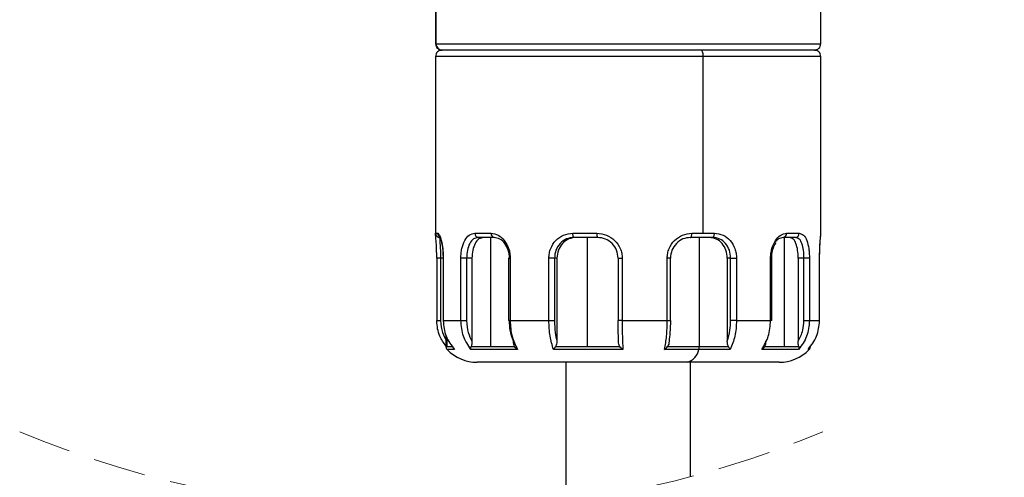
# Model space of a CAD drawing. Header units: millimetres. Extents: x 10 to 584, y 10 to 410.
# Tile 9 of 28: x 156 to 203, y 267 to 289. Entities that reach past the tile are written whole.
import ezdxf

# ---------------------------------------------------------------- set-up
doc = ezdxf.new("R2010")
doc.units = ezdxf.units.MM
doc.header["$LTSCALE"] = 2
doc.header["$PDSIZE"] = -1
doc.linetypes.add('SLD-实线', pattern=[0])
doc.linetypes.add('SLD-虚线', pattern=[1.905, 1.27, -0.635])
doc.layers.add('细实线层', color=7, linetype='SLD-实线')
doc.styles.add('SLDTEXTSTYLE1', font='txt')
doc.dimstyles.new('SLDDIMSTYLE4', dxfattribs={"dimtxt": 5, "dimasz": 5, "dimexe": 0, "dimexo": 0.0625, "dimgap": 1.25, "dimtad": 2, "dimrnd": 1e-09, "dimzin": 4, "dimdsep": 46, "dimtxsty": 'SLDTEXTSTYLE1', "dimsah": 1, "dimcen": 0.09, "dimadec": 0, "dimazin": 1, "dimtfac": 1, "dimtdec": 3, "dimtofl": 0, "dimtmove": 0, "dimatfit": 3, "dimfxl": 1, "dimfrac": 2, "dimtolj": 1, "dimtzin": 12, "dimarcsym": 0})
doc.dimstyles.new('SLDDIMSTYLE8', dxfattribs={"dimtxt": 5, "dimasz": 5, "dimexe": 0, "dimexo": 0.0625, "dimgap": 1.25, "dimtad": 2, "dimrnd": 1e-09, "dimzin": 12, "dimdsep": 46, "dimtxsty": 'SLDTEXTSTYLE1', "dimsah": 1, "dimcen": 0.09, "dimadec": 0, "dimazin": 3, "dimtfac": 1, "dimtdec": 0, "dimtofl": 0, "dimtmove": 0, "dimatfit": 3, "dimfxl": 1, "dimfrac": 2, "dimtolj": 1, "dimtzin": 12, "dimarcsym": 0})

# ---------------------------------------------------------------- blocks, each defined once
blk = doc.blocks.new('_D_4')
at = {"layer": 'Defpoints', "color": 0}
for p in [(240.869, 254.323), (259.52, 254.323), (182.42, 240.023)]:
    blk.add_point(p, dxfattribs=at)
at = {"layer": '细实线层', "color": 0, "lineweight": -2}
for p, q in [((259.52, 287.369), (259.52, 254.323)), ((240.931, 254.323), (259.52, 254.323)), ((259.52, 245.023), (259.52, 249.323)), ((182.483, 240.023), (259.52, 240.023))]:
    blk.add_line(p, q, dxfattribs=at)
at = {"layer": '细实线层', "color": 0}
for points in [[(258.687, 249.323), (260.353, 249.323), (259.52, 254.323)], [(258.687, 245.023), (260.353, 245.023), (259.52, 240.023)]]:
    blk.add_solid(points, dxfattribs=at)
at = {"layer": '细实线层', "color": 0, "insert": (251.901, 275.156), "char_height": 5, "attachment_point": 2, "rotation": 90, "style": 'SLDTEXTSTYLE1'}
blk.add_mtext('\\A1;(14.30)', dxfattribs=at)
blk = doc.blocks.new('_D_10')
at = {"layer": 'Defpoints', "color": 0}
for p in [(135.03, 320.718), (182.42, 240.023), (271.52, 240.023)]:
    blk.add_point(p, dxfattribs=at)
at = {"layer": '细实线层', "color": 0, "lineweight": -2}
for p, q in [((135.093, 320.718), (271.52, 320.718)), ((271.52, 315.718), (271.52, 245.023)), ((182.483, 240.023), (271.52, 240.023))]:
    blk.add_line(p, q, dxfattribs=at)
at = {"layer": '细实线层', "color": 0}
for points in [[(270.687, 315.718), (272.353, 315.718), (271.52, 320.718)], [(270.687, 245.023), (272.353, 245.023), (271.52, 240.023)]]:
    blk.add_solid(points, dxfattribs=at)
at = {"layer": '细实线层', "color": 0, "insert": (264.879, 280.661), "char_height": 5, "attachment_point": 2, "rotation": 90, "style": 'SLDTEXTSTYLE1'}
blk.add_mtext('\\A1;300%%p30', dxfattribs=at)

msp = doc.modelspace()

# ---------------------------------------------------------------- linework, layer by layer
at = {"color": 7, "linetype": 'SLD-实线', "lineweight": 25}
for p, q in [((175.770113, 306.293269), (175.770113, 287.893263)), ((175.784006, 306.293269), (175.784006, 287.893263)), ((194.270113, 287.893263), (194.270113, 306.293269)), ((176.083556, 287.593265), (176.070112, 287.593265)), ((188.511654, 287.593265), (176.083556, 287.593265)), ((193.970112, 287.593265), (188.511654, 287.593265)), ((175.770113, 287.293268), (175.770113, 278.752913)), ((188.62869, 278.793266), (188.62869, 287.293268)), ((194.270113, 278.752913), (194.270113, 287.293268)), ((175.772515, 278.793266), (175.874545, 278.793266)), ((177.662543, 278.793266), (178.435886, 278.793266)), ((178.578248, 278.59327), (177.821625, 278.59327)), ((178.412573, 278.59327), (178.412573, 273.348277)), ((182.362913, 278.793266), (183.512177, 278.793266)), ((183.54478, 278.59327), (182.420367, 278.59327)), ((183.046098, 278.59327), (183.046098, 273.348277)), ((189.074842, 278.59327), (188.012121, 278.59327)), ((188.078243, 278.793266), (188.62869, 278.793266)), ((188.433632, 278.59327), (188.433632, 273.348277)), ((188.62869, 278.793266), (189.164448, 278.793266)), ((193.056132, 278.59327), (192.46103, 278.59327)), ((192.517315, 278.59327), (192.517315, 273.348277)), ((192.625472, 278.793266), (193.233724, 278.793266)), ((175.824845, 277.593268), (175.824845, 274.593269)), ((176.00728, 277.593268), (176.00728, 274.593269)), ((176.130692, 277.593268), (176.130692, 274.593269)), ((176.13866, 277.593268), (176.13866, 274.593269)), ((176.984906, 274.593269), (176.984906, 277.593268)), ((177.261534, 277.593268), (176.984906, 277.593268)), ((177.516891, 277.593268), (177.261534, 277.593268)), ((177.261534, 277.593268), (177.261534, 274.593269)), ((177.516891, 277.593268), (177.516891, 273.601731)), ((179.276805, 277.593268), (179.276805, 274.593269)), ((179.354302, 277.593268), (179.354302, 274.593269)), ((181.212933, 274.593269), (181.212933, 277.593268)), ((181.479299, 277.593268), (181.212933, 277.593268)), ((181.595839, 277.593268), (181.479299, 277.593268)), ((181.479299, 277.593268), (181.479299, 274.593269)), ((181.595839, 277.593268), (181.595839, 273.601731)), ((184.540275, 277.593268), (184.540275, 274.593269)), ((184.734091, 277.593268), (184.734091, 274.593269)), ((186.895174, 274.593269), (186.895174, 277.593268)), ((187.054632, 274.593269), (187.054632, 277.593268)), ((189.942825, 277.593268), (189.780803, 277.593268)), ((189.780803, 277.593268), (189.780803, 273.601731)), ((189.942825, 277.593268), (190.223129, 277.593268)), ((189.942825, 274.593269), (189.942825, 277.593268)), ((190.223129, 277.593268), (190.223129, 274.593269)), ((191.861204, 274.593269), (191.861204, 277.593268)), ((191.913289, 274.593269), (191.913289, 277.593268)), ((193.186845, 277.593268), (193.186845, 273.601731)), ((193.464785, 277.593268), (193.186845, 277.593268)), ((193.724794, 277.593268), (193.464785, 277.593268)), ((193.464785, 274.593269), (193.464785, 277.593268)), ((193.724794, 277.593268), (193.724794, 274.593269)), ((194.21417, 274.593269), (194.21417, 277.593268)), ((194.215381, 274.593269), (194.215381, 277.593268)), ((176.13866, 274.593269), (176.984906, 274.593269)), ((176.984906, 274.593269), (177.261534, 274.593269)), ((179.354302, 274.593269), (181.212933, 274.593269)), ((181.212933, 274.593269), (181.479299, 274.593269)), ((184.734091, 274.593269), (186.895174, 274.593269)), ((190.223129, 274.593269), (189.942825, 274.593269)), ((190.223129, 274.593269), (191.861204, 274.593269)), ((193.464785, 274.593269), (193.724794, 274.593269)), ((193.724794, 274.593269), (194.21417, 274.593269)), ((194.215381, 274.593269), (194.21417, 274.593269)), ((176.270112, 273.891506), (176.270112, 273.348277)), ((176.302902, 273.348277), (176.584769, 273.348277)), ((177.481739, 273.348277), (178.412573, 273.348277)), ((178.412573, 273.348277), (179.562613, 273.348277)), ((181.532651, 273.348277), (183.046098, 273.348277)), ((183.046098, 273.348277), (184.625035, 273.348277)), ((186.915654, 273.348277), (188.433632, 273.348277)), ((188.433632, 273.348277), (189.838364, 273.348277)), ((191.574625, 273.348277), (192.517315, 273.348277)), ((192.517315, 273.348277), (193.211285, 273.348277)), ((179.703479, 273.209942), (177.461939, 273.209942)), ((184.762503, 273.209942), (181.431352, 273.209942)), ((188.411958, 273.209942), (186.771551, 273.209942)), ((189.919924, 273.209942), (188.411958, 273.209942)), ((193.205784, 273.209942), (191.442757, 273.209942)), ((187.848457, 272.593265), (177.770112, 272.593265)), ((182.020112, 272.593265), (182.020112, 265.877598)), ((192.270113, 272.593265), (187.848457, 272.593265)), ((188.020111, 267.093004), (188.020111, 272.593265))]:
    msp.add_line(p, q, dxfattribs=at)
at = {"color": 8, "linetype": 'SLD-实线', "lineweight": 25}
for p, q in [((175.770113, 287.893263), (175.784006, 287.893263)), ((175.784006, 287.893263), (194.270113, 287.893263)), ((188.62869, 287.293268), (175.770113, 287.293268)), ((194.270113, 287.293268), (188.62869, 287.293268)), ((176.00728, 277.593268), (175.824845, 277.593268)), ((176.130692, 277.593268), (176.00728, 277.593268)), ((176.130692, 277.593268), (176.13866, 277.593268)), ((179.276805, 277.593268), (179.354302, 277.593268)), ((184.540275, 277.593268), (184.734091, 277.593268)), ((187.054632, 277.593268), (186.895174, 277.593268)), ((191.861204, 277.593268), (191.913289, 277.593268)), ((194.21417, 277.593268), (194.215381, 277.593268)), ((175.824845, 274.593269), (176.00728, 274.593269)), ((176.13866, 274.593269), (176.130692, 274.593269)), ((179.354302, 274.593269), (179.276805, 274.593269)), ((184.734091, 274.593269), (184.540275, 274.593269)), ((186.895174, 274.593269), (187.054632, 274.593269)), ((191.913289, 274.593269), (191.861204, 274.593269)), ((176.270112, 273.348277), (176.302902, 273.348277)), ((176.302902, 273.80683), (176.302902, 273.348277)), ((176.675229, 273.209942), (176.325668, 273.209942)), ((193.714557, 273.209942), (193.660734, 273.209942))]:
    msp.add_line(p, q, dxfattribs=at)
at = {"color": 7, "linetype": 'SLD-实线', "lineweight": 25, "flags": 128}
for points in [[(188.62869, 287.293268), (188.626442, 287.351792), (188.619781, 287.408074), (188.608966, 287.459937), (188.594411, 287.505401), (188.576675, 287.542706), (188.556441, 287.570429), (188.534486, 287.587499), (188.511654, 287.593265)], [(182.420367, 278.59327), (182.409157, 278.597107), (182.39838, 278.608491), (182.388447, 278.626969), (182.379741, 278.651846), (182.372596, 278.682155), (182.367287, 278.716726), (182.364016, 278.754247), (182.362913, 278.793266)], [(188.012121, 278.59327), (188.025021, 278.597107), (188.037425, 278.608491), (188.048856, 278.626969), (188.058877, 278.651846), (188.0671, 278.682155), (188.07321, 278.716726), (188.076972, 278.754247), (188.078243, 278.793266)], [(189.074842, 278.59327), (189.092323, 278.597107), (189.109133, 278.608491), (189.124625, 278.626969), (189.138203, 278.651846), (189.149347, 278.682155), (189.157627, 278.716726), (189.162727, 278.754247), (189.164448, 278.793266)]]:
    msp.add_lwpolyline(points, dxfattribs=at)
at = {"color": 7, "linetype": 'SLD-实线', "lineweight": 25}
for centre, radius, start, end in [((176.070106, 287.893259), 0.299994, 179.9992326, 270.0011231), ((176.070106, 287.293272), 0.299994, 89.9988769, 180.0007674), ((176.083782, 287.893041), 0.299775, 179.9575281, 269.9568521), ((193.970118, 287.893261), 0.299995, 269.9988248, 0.0004638), ((193.970118, 287.29327), 0.299995, 359.9995362, 90.0011752), ((175.972481, 278.793236), 0.199967, 179.991608, 269.9945162), ((177.844707, 278.774897), 0.183088, 174.2419452, 262.7573716), ((178.612892, 278.768597), 0.178717, 172.0660218, 258.8223495), ((183.843337, 278.744596), 0.334717, 171.6393372, 206.8787102), ((192.441334, 278.777066), 0.184849, 276.1164797, 5.0276895), ((193.044229, 278.782686), 0.18979, 273.5958361, 3.1954049), ((176.470129, 273.348282), 0.200017, 180.0014171, 223.759998), ((188.02459, 273.341499), 0.409098, 341.2416715, 0.9493805), ((193.570123, 273.348269), 0.199989, 316.2370825, 0.0021668), ((177.770115, 274.593272), 2.000007, 223.7618554, 269.9999244), ((187.645894, 273.344155), 0.777732, 285.0970231, 350.0627743), ((192.270108, 274.593276), 2.000011, 270.0001268, 316.2380934)]:
    msp.add_arc(centre, radius, start, end, dxfattribs=at)
at = {"color": 8, "linetype": 'SLD-实线', "lineweight": 25}
msp.add_arc((176.074678, 278.792722), 0.200134, 179.8442665, 243.4651805, dxfattribs=at)
at = {"color": 7, "linetype": 'SLD-虚线', "lineweight": 18}
msp.add_arc((175.082613, 315.542905), 50.147498, 247.3801351, 292.6198649, dxfattribs=at)
at = {"color": 7, "linetype": 'SLD-实线', "lineweight": 25}
for points, knots in [([(175.826054, 277.593268), (175.825589, 277.672381), (175.824676, 277.827422), (175.814463, 278.112239), (175.800102, 278.403579), (175.772985, 278.647952), (175.772611, 278.763535), (175.772515, 278.793266)], [0, 0, 0, 0, 0.197519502, 0.387085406, 0.711512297, 0.925795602, 1, 1, 1, 1]), ([(175.874545, 278.793266), (175.9039, 278.764759), (175.999057, 278.672352), (176.05237, 278.401727), (176.111035, 278.114199), (176.134697, 277.827039), (176.137323, 277.672181), (176.13866, 277.593268)], [0, 0, 0, 0, 0.096655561, 0.313314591, 0.628976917, 0.810932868, 1, 1, 1, 1]), ([(175.972462, 278.59327), (175.970146, 278.568082), (175.961207, 278.470872), (175.987594, 278.265513), (176.001229, 277.957646), (176.005154, 277.721336), (176.00728, 277.593268)], [0, 0, 0, 0, 0.07567769, 0.292066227, 0.616332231, 1, 1, 1, 1]), ([(176.009206, 278.597159), (176.008085, 278.597201), (175.972647, 278.598526), (176.051603, 278.470778), (176.051837, 278.361489), (176.099328, 278.155625), (176.12303, 277.900438), (176.128053, 277.702501), (176.130825, 277.593268)], [0, 0, 0, 0, 0.003235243, 0.102298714, 0.228054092, 0.41924491, 0.679502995, 1, 1, 1, 1]), ([(176.984906, 277.593268), (176.987116, 277.672483), (176.991471, 277.828534), (177.038339, 278.11995), (177.140248, 278.428963), (177.356075, 278.729737), (177.565962, 278.773245), (177.662543, 278.793266)], [0, 0, 0, 0, 0.157880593, 0.311018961, 0.585609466, 0.809315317, 1, 1, 1, 1]), ([(177.821625, 278.59327), (177.74009, 278.576385), (177.563741, 278.539867), (177.386705, 278.286394), (177.28113, 277.966759), (177.268317, 277.722553), (177.261534, 277.593268)], [0, 0, 0, 0, 0.19316818, 0.41779368, 0.69177461, 1, 1, 1, 1]), ([(178.080519, 278.59327), (178.000157, 278.576049), (177.824893, 278.538494), (177.647239, 278.28648), (177.538206, 277.967163), (177.524265, 277.722624), (177.516891, 277.593268)], [0, 0, 0, 0, 0.191024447, 0.416610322, 0.691398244, 1, 1, 1, 1]), ([(178.435886, 278.793266), (178.552294, 278.773398), (178.800625, 278.731016), (179.101024, 278.445897), (179.267898, 278.127058), (179.343584, 277.829897), (179.350712, 277.672539), (179.354302, 277.593268)], [0, 0, 0, 0, 0.210095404, 0.4481912, 0.715095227, 0.856474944, 1, 1, 1, 1]), ([(179.32146, 277.593268), (179.309966, 277.72342), (179.287644, 277.976193), (179.116387, 278.298979), (178.876161, 278.539245), (178.672812, 278.576121), (178.578248, 278.59327)], [0, 0, 0, 0, 0.2850393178, 0.5535821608, 0.7924006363, 1, 1, 1, 1]), ([(181.212933, 277.593268), (181.21712, 277.672836), (181.225469, 277.831507), (181.315116, 278.133348), (181.523153, 278.464508), (181.908142, 278.741122), (182.211387, 278.775892), (182.362913, 278.793266)], [0, 0, 0, 0, 0.129521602, 0.258283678, 0.509067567, 0.754689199, 1, 1, 1, 1]), ([(182.420367, 278.59327), (182.294609, 278.578549), (182.043232, 278.549125), (181.730164, 278.315233), (181.519382, 277.983188), (181.492768, 277.72429), (181.479299, 277.593268)], [0, 0, 0, 0, 0.246211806, 0.492154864, 0.7429905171, 1, 1, 1, 1]), ([(182.538518, 278.59327), (182.413198, 278.5784), (182.162142, 278.548611), (181.84893, 278.315228), (181.637732, 277.983179), (181.609918, 277.724301), (181.595839, 277.593268)], [0, 0, 0, 0, 0.245488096, 0.491787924, 0.742763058, 1, 1, 1, 1]), ([(183.512177, 278.793266), (183.669995, 278.775585), (183.986023, 278.740181), (184.392688, 278.467098), (184.621352, 278.135667), (184.720296, 277.831765), (184.729493, 277.672754), (184.734091, 277.593268)], [0, 0, 0, 0, 0.248822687, 0.498261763, 0.748330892, 0.874195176, 1, 1, 1, 1]), ([(184.540556, 277.593268), (184.525475, 277.724499), (184.495333, 277.986782), (184.264216, 278.317037), (183.935334, 278.54802), (183.674765, 278.57821), (183.54478, 278.59327)], [0, 0, 0, 0, 0.250977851, 0.501611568, 0.751379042, 1, 1, 1, 1]), ([(186.895174, 277.593268), (186.899694, 277.672901), (186.908729, 277.832088), (187.005543, 278.135394), (187.227345, 278.465175), (187.620337, 278.739149), (187.926711, 278.775357), (188.078243, 278.793266)], [0, 0, 0, 0, 0.128220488, 0.25631246, 0.508586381, 0.756949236, 1, 1, 1, 1]), ([(188.012121, 278.59327), (187.887689, 278.577972), (187.635533, 278.546973), (187.318393, 278.3153), (187.093772, 277.986082), (187.064334, 277.724678), (187.049535, 277.593268)], [0, 0, 0, 0, 0.242323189, 0.49106045, 0.744151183, 1, 1, 1, 1]), ([(189.780803, 277.593268), (189.768619, 277.723579), (189.74473, 277.979086), (189.553829, 278.309766), (189.264631, 278.547646), (189.027898, 278.578151), (188.910577, 278.59327)], [0, 0, 0, 0, 0.265150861, 0.519892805, 0.76206579, 1, 1, 1, 1]), ([(189.942825, 277.593268), (189.930894, 277.723528), (189.907526, 277.978639), (189.719186, 278.310038), (189.429966, 278.548333), (189.192795, 278.578344), (189.074842, 278.59327)], [0, 0, 0, 0, 0.265108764, 0.519205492, 0.76088527, 1, 1, 1, 1]), ([(189.164448, 278.793266), (189.306099, 278.775628), (189.591453, 278.740098), (189.946347, 278.458117), (190.131611, 278.129458), (190.211901, 277.830278), (190.219371, 277.672588), (190.223129, 277.593268)], [0, 0, 0, 0, 0.2378491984, 0.4791439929, 0.7333468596, 0.8658692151, 1, 1, 1, 1]), ([(191.861204, 277.593268), (191.86426, 277.672597), (191.870304, 277.829518), (191.933893, 278.123888), (192.070752, 278.43443), (192.314166, 278.724297), (192.529384, 278.771978), (192.625472, 278.793266)], [0, 0, 0, 0, 0.154027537, 0.304682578, 0.581287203, 0.813058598, 1, 1, 1, 1]), ([(192.46103, 278.59327), (192.382792, 278.575215), (192.209094, 278.535132), (192.103734, 278.389532), (192.045831, 278.309514)], [0, 0, 0, 0, 0.45042712, 1, 1, 1, 1]), ([(193.186845, 277.593268), (193.18218, 277.722157), (193.173452, 277.96333), (193.096697, 278.272925), (192.981198, 278.528115), (192.835934, 278.57387), (192.774346, 278.59327)], [0, 0, 0, 0, 0.33144816, 0.6201895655, 0.8389684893, 1, 1, 1, 1]), ([(193.464785, 277.593268), (193.460455, 277.722127), (193.452361, 277.96298), (193.380213, 278.272758), (193.26583, 278.529793), (193.119065, 278.57422), (193.056132, 278.59327)], [0, 0, 0, 0, 0.331061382, 0.618788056, 0.836536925, 1, 1, 1, 1]), ([(193.233724, 278.793266), (193.307477, 278.77063), (193.480869, 278.717414), (193.619576, 278.412094), (193.688985, 278.116184), (193.720323, 277.827242), (193.723286, 277.672199), (193.724794, 277.593268)], [0, 0, 0, 0, 0.160241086, 0.376721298, 0.665365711, 0.829639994, 1, 1, 1, 1]), ([(194.243194, 278.376033), (194.246251, 278.423779), (194.253482, 278.536698), (194.267721, 278.659514), (194.267898, 278.735035), (194.267922, 278.745224)], [0, 0, 0, 0, 0.387909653, 0.917414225, 1, 1, 1, 1]), ([(191.913289, 277.593268), (191.91699, 277.677501), (191.924009, 277.837288), (191.979239, 278.05686), (192.042649, 278.223168), (192.098513, 278.307759), (192.117921, 278.337148)], [0, 0, 0, 0, 0.3225339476, 0.6118280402, 0.8651383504, 1, 1, 1, 1]), ([(194.215381, 277.593268), (194.216111, 277.688496), (194.217503, 277.870192), (194.227769, 278.123795), (194.236964, 278.28946), (194.242666, 278.368699), (194.243194, 278.376033)], [0, 0, 0, 0, 0.364658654, 0.695770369, 0.971843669, 1, 1, 1, 1]), ([(176.270112, 273.379949), (176.15659, 273.529696), (175.886951, 273.885378), (175.848384, 274.333698), (175.826054, 274.593269)], [0, 0, 0, 0, 0.421014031, 1, 1, 1, 1]), ([(176.00728, 274.593269), (176.023739, 274.396396), (176.053214, 274.04382), (176.22712, 273.737158), (176.30392, 273.601731)], [0, 0, 0, 0, 0.558383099, 1, 1, 1, 1]), ([(176.13866, 274.593269), (176.163299, 274.335463), (176.212205, 273.823734), (176.521671, 273.413501), (176.675229, 273.209942)], [0, 0, 0, 0, 0.503795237, 1, 1, 1, 1]), ([(177.461939, 273.209942), (177.325408, 273.415195), (177.046508, 273.834477), (177.005724, 274.336834), (176.984906, 274.593269)], [0, 0, 0, 0, 0.4895358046, 1, 1, 1, 1]), ([(177.261534, 274.593269), (177.275114, 274.397451), (177.299201, 274.050142), (177.450776, 273.737918), (177.516891, 273.601731)], [0, 0, 0, 0, 0.563817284, 1, 1, 1, 1]), ([(179.509021, 273.601731), (179.449135, 273.778634), (179.340075, 274.100801), (179.327245, 274.440224), (179.32146, 274.593269)], [0, 0, 0, 0, 0.549104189, 1, 1, 1, 1]), ([(179.354302, 274.593269), (179.367924, 274.339708), (179.393953, 273.855193), (179.603563, 273.41823), (179.703479, 273.209942)], [0, 0, 0, 0, 0.523328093, 1, 1, 1, 1]), ([(181.431352, 273.209942), (181.368871, 273.42041), (181.234954, 273.871508), (181.220594, 274.342192), (181.212933, 274.593269)], [0, 0, 0, 0, 0.466569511, 1, 1, 1, 1]), ([(181.479299, 274.593269), (181.484788, 274.400293), (181.494295, 274.066044), (181.565671, 273.739674), (181.595839, 273.601731)], [0, 0, 0, 0, 0.57734271, 1, 1, 1, 1]), ([(184.556338, 273.601731), (184.5513, 273.780356), (184.541978, 274.110807), (184.541004, 274.441385), (184.540556, 274.593269)], [0, 0, 0, 0, 0.540550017, 1, 1, 1, 1]), ([(184.734091, 274.593269), (184.735012, 274.344016), (184.736717, 273.88274), (184.754383, 273.421807), (184.762503, 273.209942)], [0, 0, 0, 0, 0.540355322, 1, 1, 1, 1]), ([(186.771551, 273.209942), (186.806899, 273.421375), (186.883439, 273.879191), (186.891069, 274.343429), (186.895174, 274.593269)], [0, 0, 0, 0, 0.461829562, 1, 1, 1, 1]), ([(187.049535, 274.593269), (187.046472, 274.400874), (187.041189, 274.069118), (187.000031, 273.739988), (186.982741, 273.601731)], [0, 0, 0, 0, 0.579930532, 1, 1, 1, 1]), ([(189.780803, 273.601731), (189.832532, 273.779071), (189.927104, 274.103285), (189.937923, 274.440504), (189.942825, 274.593269)], [0, 0, 0, 0, 0.546986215, 1, 1, 1, 1]), ([(190.223129, 274.593269), (190.211764, 274.340658), (190.19021, 273.861587), (190.00668, 273.419106), (189.919924, 273.209942)], [0, 0, 0, 0, 0.5272920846, 1, 1, 1, 1]), ([(191.442757, 273.209942), (191.562511, 273.416692), (191.81027, 273.844437), (191.843853, 274.338177), (191.861204, 274.593269)], [0, 0, 0, 0, 0.483349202, 1, 1, 1, 1]), ([(193.186845, 273.601731), (193.275593, 273.776599), (193.434493, 274.089693), (193.455508, 274.439039), (193.464785, 274.593269)], [0, 0, 0, 0, 0.558516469, 1, 1, 1, 1]), ([(193.724794, 274.593269), (193.701311, 274.335866), (193.654884, 273.826959), (193.354323, 273.414019), (193.205784, 273.209942)], [0, 0, 0, 0, 0.5057960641, 1, 1, 1, 1]), ([(193.660734, 273.209942), (193.819115, 273.412991), (194.137053, 273.820596), (194.188401, 274.335077), (194.21417, 274.593269)], [0, 0, 0, 0, 0.498151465, 1, 1, 1, 1]), ([(177.461939, 273.209942), (177.460871, 273.230617), (177.45843, 273.277878), (177.473348, 273.322932), (177.481739, 273.348277)], [0, 0, 0, 0, 0.43745189, 1, 1, 1, 1]), ([(177.516891, 273.601731), (177.516172, 273.557634), (177.514771, 273.471696), (177.492556, 273.388691), (177.481739, 273.348277)], [0, 0, 0, 0, 0.513120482, 1, 1, 1, 1]), ([(179.562613, 273.348277), (179.546105, 273.388261), (179.512601, 273.469409), (179.510226, 273.557198), (179.509021, 273.601731)], [0, 0, 0, 0, 0.492725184, 1, 1, 1, 1]), ([(179.703479, 273.209942), (179.675245, 273.228969), (179.619718, 273.266389), (179.581432, 273.321291), (179.562613, 273.348277)], [0, 0, 0, 0, 0.5084748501, 1, 1, 1, 1]), ([(181.431352, 273.209942), (181.447505, 273.230301), (181.483052, 273.275103), (181.515142, 273.322447), (181.532651, 273.348277)], [0, 0, 0, 0, 0.454419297, 1, 1, 1, 1]), ([(181.595839, 273.601731), (181.594293, 273.557139), (181.59121, 273.468166), (181.55214, 273.388177), (181.532651, 273.348277)], [0, 0, 0, 0, 0.501177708, 1, 1, 1, 1]), ([(184.625035, 273.348277), (184.603879, 273.387921), (184.561597, 273.467155), (184.558091, 273.556893), (184.556338, 273.601731)], [0, 0, 0, 0, 0.500352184, 1, 1, 1, 1]), ([(184.762503, 273.209942), (184.73779, 273.229658), (184.686649, 273.270458), (184.646027, 273.321764), (184.625035, 273.348277)], [0, 0, 0, 0, 0.48323914, 1, 1, 1, 1]), ([(186.771551, 273.209942), (186.798265, 273.229428), (186.852541, 273.269019), (186.894398, 273.321584), (186.915654, 273.348277)], [0, 0, 0, 0, 0.49218682, 1, 1, 1, 1]), ([(186.982741, 273.601731), (186.981065, 273.557058), (186.977707, 273.467548), (186.936364, 273.388082), (186.915654, 273.348277)], [0, 0, 0, 0, 0.499088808, 1, 1, 1, 1]), ([(189.838364, 273.348277), (189.820659, 273.388181), (189.784859, 273.468868), (189.782165, 273.557123), (189.780803, 273.601731)], [0, 0, 0, 0, 0.494556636, 1, 1, 1, 1]), ([(189.919924, 273.209942), (189.908067, 273.230509), (189.881332, 273.276887), (189.853727, 273.322752), (189.838364, 273.348277)], [0, 0, 0, 0, 0.443478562, 1, 1, 1, 1]), ([(191.574625, 273.348277), (191.557878, 273.321228), (191.523631, 273.265917), (191.470107, 273.228871), (191.442757, 273.209942)], [0, 0, 0, 0, 0.489031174, 1, 1, 1, 1]), ([(191.619988, 273.601731), (191.619039, 273.557474), (191.617177, 273.470589), (191.588631, 273.388535), (191.574625, 273.348277)], [0, 0, 0, 0, 0.509376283, 1, 1, 1, 1]), ([(193.211285, 273.348277), (193.203792, 273.388687), (193.188261, 273.472444), (193.187328, 273.557639), (193.186845, 273.601731)], [0, 0, 0, 0, 0.482460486, 1, 1, 1, 1]), ([(193.211285, 273.348277), (193.216391, 273.322553), (193.22567, 273.275813), (193.211952, 273.230373), (193.205784, 273.209942)], [0, 0, 0, 0, 0.5503637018, 1, 1, 1, 1])]:
    msp.add_open_spline(points, degree=3, knots=knots, dxfattribs=at)
at = {"color": 8, "linetype": 'SLD-实线', "lineweight": 25}
msp.add_open_spline([(194.21417, 277.593268), (194.214632, 277.672381), (194.215537, 277.827422), (194.225829, 278.112235), (194.2397, 278.403598), (194.266416, 278.634531), (194.267098, 278.736642), (194.267207, 278.752913)], degree=3, knots=[0, 0, 0, 0, 0.204384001, 0.400537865, 0.736239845, 0.957970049, 1, 1, 1, 1], dxfattribs=at)

# ---------------------------------------------------------------- dimensions: what is measured, and where the dimension line sits
at = {"layer": '细实线层'}
for base, p1, p2, text, dimstyle, picture, middle in [((271.520115, 240.022882), (135.030115, 320.71786), (182.420115, 240.022882), '300%%p30', 'SLDDIMSTYLE8', '_D_10', (271.520115, 280.661117)), ((259.520115, 254.322882), (182.420115, 240.022882), (240.868669, 254.322882), '(<>)', 'SLDDIMSTYLE4', '_D_4', (259.520115, 275.155715))]:
    dim = msp.add_linear_dim(base=base, p1=p1, p2=p2, angle=90, text=text, dimstyle=dimstyle, override={"dimtmove": 1}, dxfattribs=at)
    dim.commit()
    dim.dimension.update_dxf_attribs({"geometry": picture, "text_midpoint": middle, "dimtype": 160})

doc.saveas('drawing.dxf')
